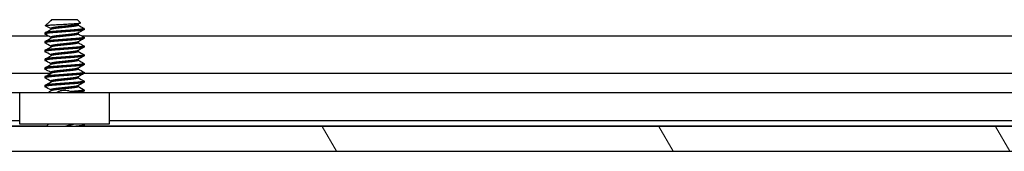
# Model space of a CAD drawing. Header units: millimetres. Extents: x 64 to 1798, y 64 to 1387.
# Tile 31 of 65: x 538.05 to 609.52, y 1144.96 to 1154.49. Entities that reach past the tile are written whole.
import ezdxf

# ---------------------------------------------------------------- set-up
doc = ezdxf.new("R2010")
doc.units = ezdxf.units.MM
doc.header["$LTSCALE"] = 6.666667
doc.layers.add('Hatch (ANSI)', color=7, linetype='Continuous', lineweight=18)
doc.layers.add('Visible (ANSI)', color=7, linetype='Continuous', lineweight=25)

msp = doc.modelspace()

# ---------------------------------------------------------------- hatches: boundary and pattern name
at = {"layer": 'Hatch (ANSI)'}
h = msp.add_hatch(dxfattribs=at)
h.set_pattern_fill('ANSI31', color=256, scale=169.333333, angle=75, style=0)
h.set_pattern_definition([(120, (0, 0), (-18.33087, -10.58333), [])])
h.paths.add_polyline_path([(633.8673, 1144.963), (635.0865, 1146.3655), (635.0865, 1146.7664), (244.3075, 1146.7664), (244.3075, 1146.3655), (245.5267, 1144.963)])
h.paths.add_polyline_path([(643.4177, 1144.963), (643.4177, 1146.7664), (639.1505, 1146.7664), (639.1505, 1146.3655), (640.3697, 1144.963)])
h.paths.add_polyline_path([(235.9763, 1146.7664), (235.9763, 1144.963), (239.0243, 1144.963), (240.2435, 1146.3655), (240.2435, 1146.7664)])

# ---------------------------------------------------------------- linework, layer by layer
at = {"layer": 'Visible (ANSI)'}
for p, q in [((540.2308, 1154.3679), (539.9257, 1154.0628)), ((540.2831, 1154.405), (540.3201, 1154.4258)), ((540.3509, 1154.488), (540.3042, 1154.4413)), ((540.3583, 1154.4413), (540.3042, 1154.4413)), ((540.3042, 1154.4413), (540.3042, 1154.4169)), ((542.2432, 1154.488), (540.3509, 1154.488)), ((542.2432, 1154.488), (542.4641, 1154.2671)), ((540.3042, 1153.853), (540.3042, 1153.7819)), ((542.2898, 1154.1623), (542.2898, 1154.0911)), ((542.7194, 1153.853), (542.7194, 1153.7736)), ((339.355, 1153.3156), (540.1159, 1153.3156)), ((539.8746, 1153.5355), (539.8746, 1153.4561)), ((540.3042, 1153.218), (540.3042, 1153.1469)), ((542.2898, 1153.5273), (542.2898, 1153.4561)), ((542.555, 1153.3156), (635.9374, 1153.3156)), ((542.7194, 1153.218), (542.7194, 1153.1386)), ((539.8746, 1152.9005), (539.8746, 1152.8211)), ((539.8746, 1152.2655), (539.8746, 1152.1861)), ((540.3042, 1152.583), (540.3042, 1152.5119)), ((542.2898, 1152.8923), (542.2898, 1152.8211)), ((542.2898, 1152.2573), (542.2898, 1152.1861)), ((542.7194, 1152.583), (542.7194, 1152.5036)), ((539.8746, 1151.6305), (539.8746, 1151.5511)), ((540.3042, 1151.948), (540.3042, 1151.8769)), ((542.2898, 1151.6223), (542.2898, 1151.5511)), ((542.7194, 1151.948), (542.7194, 1151.8686)), ((539.8746, 1150.9955), (539.8746, 1150.9161)), ((540.3042, 1151.313), (540.3042, 1151.2419)), ((542.2898, 1150.9873), (542.2898, 1150.9161)), ((542.7194, 1151.313), (542.7194, 1151.2336)), ((339.5194, 1150.6089), (540.3042, 1150.6089)), ((539.8746, 1150.3605), (539.8746, 1150.2811)), ((540.3042, 1150.678), (540.3042, 1150.6069)), ((542.2898, 1150.3523), (542.2898, 1150.2811)), ((542.7194, 1150.678), (542.7194, 1150.5986)), ((542.7194, 1150.6089), (636.1257, 1150.6089)), ((539.8746, 1149.7255), (539.8746, 1149.6461)), ((540.3042, 1150.043), (540.3042, 1149.9719)), ((540.3042, 1149.408), (540.3042, 1149.3369)), ((542.2898, 1149.7173), (542.2898, 1149.6461)), ((542.7194, 1150.043), (542.7194, 1149.9636)), ((542.7194, 1149.408), (542.7194, 1149.3286)), ((538.047, 1149.205), (341.347, 1149.205)), ((538.047, 1146.923), (538.047, 1149.223)), ((538.047, 1149.223), (544.547, 1149.223)), ((544.547, 1149.223), (544.547, 1146.923)), ((632.3399, 1149.205), (544.547, 1149.205)), ((635.0865, 1146.7664), (244.3075, 1146.7664)), ((540.0018, 1146.792), (339.5194, 1146.792)), ((538.047, 1147.173), (341.347, 1147.173)), ((544.547, 1146.923), (538.047, 1146.923)), ((540.1328, 1146.923), (539.9762, 1146.7664)), ((542.7087, 1146.777), (542.6897, 1146.7664)), ((542.7194, 1146.868), (542.7194, 1146.7886)), ((635.8233, 1146.792), (542.7194, 1146.792)), ((631.7151, 1147.173), (544.547, 1147.173)), ((245.5267, 1144.963), (633.8673, 1144.963))]:
    msp.add_line(p, q, dxfattribs=at)
msp.add_ellipse((541.297, 1149.3196), major_axis=(0.343, 0), ratio=0.1068566, start_param=0.4127074, end_param=2.7288852, dxfattribs=at)
for points in [[(540.3583, 1154.4413), (540.296, 1154.4147), (540.2529, 1154.39), (540.2308, 1154.3679)], [(539.8854, 1153.5471), (540.0304, 1153.6281), (540.1754, 1153.7093), (540.3201, 1153.7908)], [(539.9291, 1154.0551), (539.9243, 1154.0577), (539.9232, 1154.0603), (539.9257, 1154.0628)], [(540.3042, 1153.8448), (540.1793, 1153.9151), (540.0542, 1153.9851), (539.9291, 1154.0551)], [(542.4601, 1154.2579), (542.398, 1154.2231), (542.336, 1154.1883), (542.274, 1154.1533)], [(542.7087, 1153.762), (542.5636, 1153.681), (542.4187, 1153.5999), (542.274, 1153.5183)], [(542.2898, 1154.0994), (542.4293, 1154.0208), (542.569, 1153.9427), (542.7087, 1153.8646)], [(540.3042, 1153.2098), (540.1648, 1153.2883), (540.0251, 1153.3664), (539.8854, 1153.4445)], [(539.8854, 1152.9121), (540.0304, 1152.9931), (540.1754, 1153.0743), (540.3201, 1153.1558)], [(542.7087, 1153.127), (542.5636, 1153.046), (542.4187, 1152.9649), (542.274, 1152.8833)], [(542.2898, 1153.4644), (542.4293, 1153.3858), (542.569, 1153.3077), (542.7087, 1153.2296)], [(540.3042, 1152.5748), (540.1648, 1152.6533), (540.0251, 1152.7314), (539.8854, 1152.8095)], [(539.8854, 1152.2771), (540.0304, 1152.3581), (540.1754, 1152.4393), (540.3201, 1152.5208)], [(542.7087, 1152.492), (542.5636, 1152.411), (542.4187, 1152.3299), (542.274, 1152.2483)], [(542.2898, 1152.8294), (542.4293, 1152.7508), (542.569, 1152.6727), (542.7087, 1152.5946)], [(540.3042, 1151.9398), (540.1648, 1152.0183), (540.0251, 1152.0964), (539.8854, 1152.1745)], [(539.8854, 1151.6421), (540.0304, 1151.7231), (540.1754, 1151.8043), (540.3201, 1151.8858)], [(540.3042, 1151.3048), (540.1648, 1151.3833), (540.0251, 1151.4614), (539.8854, 1151.5395)], [(542.7087, 1151.857), (542.5636, 1151.776), (542.4187, 1151.6949), (542.274, 1151.6133)], [(542.2898, 1152.1944), (542.4293, 1152.1158), (542.569, 1152.0377), (542.7087, 1151.9596)], [(542.2898, 1151.5594), (542.4293, 1151.4808), (542.569, 1151.4027), (542.7087, 1151.3246)], [(539.8854, 1151.0071), (540.0304, 1151.0881), (540.1754, 1151.1693), (540.3201, 1151.2508)], [(540.3042, 1150.6698), (540.1648, 1150.7483), (540.0251, 1150.8264), (539.8854, 1150.9045)], [(542.7087, 1151.222), (542.5636, 1151.141), (542.4187, 1151.0599), (542.274, 1150.9783)], [(542.2898, 1150.9244), (542.4293, 1150.8458), (542.569, 1150.7677), (542.7087, 1150.6896)], [(539.8854, 1150.3721), (540.0304, 1150.4531), (540.1754, 1150.5343), (540.3201, 1150.6158)], [(540.3042, 1150.0348), (540.1648, 1150.1133), (540.0251, 1150.1914), (539.8854, 1150.2695)], [(542.7087, 1150.587), (542.5636, 1150.506), (542.4187, 1150.4249), (542.274, 1150.3433)], [(542.2898, 1150.2894), (542.4293, 1150.2108), (542.569, 1150.1327), (542.7087, 1150.0546)], [(539.8854, 1149.7371), (540.0304, 1149.8181), (540.1754, 1149.8993), (540.3201, 1149.9808)], [(540.3042, 1149.3998), (540.1648, 1149.4783), (540.0251, 1149.5564), (539.8854, 1149.6345)], [(542.7087, 1149.952), (542.5636, 1149.871), (542.4187, 1149.7899), (542.274, 1149.7083)], [(542.2898, 1149.6544), (542.4293, 1149.5758), (542.569, 1149.4977), (542.7087, 1149.4196)], [(540.1015, 1149.223), (540.1744, 1149.2639), (540.2473, 1149.3048), (540.3201, 1149.3458)], [(542.7087, 1149.317), (542.6526, 1149.2857), (542.5966, 1149.2544), (542.5406, 1149.223)], [(542.6311, 1146.923), (542.6569, 1146.9085), (542.6828, 1146.8941), (542.7087, 1146.8796)]]:
    msp.add_open_spline(points, degree=3, dxfattribs=at)
for points, weights in [([(540.3583, 1154.4413), (540.3336, 1154.4334), (540.3201, 1154.4258)], [0.941670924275, 0.948650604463, 0.961256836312]), ([(542.7087, 1153.8646), (542.7194, 1153.8586), (542.7194, 1153.853)], [0.971473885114, 0.983771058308, 1]), ([(539.8746, 1153.4561), (539.8746, 1153.4505), (539.8854, 1153.4445)], [1, 0.983771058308, 0.971473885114]), ([(542.7087, 1153.2296), (542.7194, 1153.2236), (542.7194, 1153.218)], [0.971473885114, 0.983771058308, 1]), ([(539.8746, 1152.8211), (539.8746, 1152.8155), (539.8854, 1152.8095)], [1, 0.983771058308, 0.971473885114]), ([(542.7087, 1152.5946), (542.7194, 1152.5886), (542.7194, 1152.583)], [0.971473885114, 0.983771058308, 1]), ([(539.8746, 1152.1861), (539.8746, 1152.1805), (539.8854, 1152.1745)], [1, 0.983771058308, 0.971473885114]), ([(539.8746, 1151.5511), (539.8746, 1151.5455), (539.8854, 1151.5395)], [1, 0.983771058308, 0.971473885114]), ([(542.7087, 1151.9596), (542.7194, 1151.9536), (542.7194, 1151.948)], [0.971473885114, 0.983771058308, 1]), ([(539.8746, 1150.9161), (539.8746, 1150.9105), (539.8854, 1150.9045)], [1, 0.983771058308, 0.971473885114]), ([(542.7087, 1151.3246), (542.7194, 1151.3186), (542.7194, 1151.313)], [0.971473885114, 0.983771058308, 1]), ([(539.8746, 1150.2811), (539.8746, 1150.2755), (539.8854, 1150.2695)], [1, 0.983771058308, 0.971473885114]), ([(542.7087, 1150.6896), (542.7194, 1150.6836), (542.7194, 1150.678)], [0.971473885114, 0.983771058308, 1]), ([(539.8746, 1149.6461), (539.8746, 1149.6405), (539.8854, 1149.6345)], [1, 0.983771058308, 0.971473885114]), ([(542.7087, 1150.0546), (542.7194, 1150.0486), (542.7194, 1150.043)], [0.971473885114, 0.983771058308, 1]), ([(542.7087, 1149.4196), (542.7194, 1149.4136), (542.7194, 1149.408)], [0.971473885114, 0.983771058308, 1]), ([(542.7194, 1149.3286), (542.7194, 1149.2758), (542.011, 1149.223)], [1, 0.866329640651, 0.999392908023]), ([(542.7194, 1146.868), (542.7194, 1146.8178), (542.0636, 1146.7664)], [1, 0.872099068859, 0.988403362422]), ([(542.7194, 1146.7886), (542.7194, 1146.7781), (542.6822, 1146.7664)], [1, 0.970058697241, 0.953500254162]), ([(542.7087, 1146.8796), (542.7194, 1146.8736), (542.7194, 1146.868)], [0.971473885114, 0.983771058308, 1])]:
    msp.add_rational_spline(points, weights, degree=2, dxfattribs=at)
for points, weights, knots in [([(542.7194, 1153.853), (542.7194, 1153.8001), (542.0082, 1153.7472), (541.297, 1153.6942), (540.5858, 1153.6413), (539.8746, 1153.5884), (539.8746, 1153.5355)], [1, 0.866025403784, 1, 0.866025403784, 1, 0.866025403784, 1], [0.0625, 0.0625, 0.0625, 0.072916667, 0.072916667, 0.083333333, 0.083333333, 0.09375, 0.09375, 0.09375]), ([(542.7194, 1153.7736), (542.7194, 1153.7207), (542.0082, 1153.6678), (541.297, 1153.6149), (540.5858, 1153.562), (539.8746, 1153.509), (539.8746, 1153.4561)], [1, 0.866025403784, 1, 0.866025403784, 1, 0.866025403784, 1], [0.125, 0.125, 0.125, 0.135416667, 0.135416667, 0.145833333, 0.145833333, 0.15625, 0.15625, 0.15625]), ([(541.297, 1154.0117), (541.031, 1153.9834), (540.8006, 1153.9588), (540.3042, 1153.9059), (540.3042, 1153.853)], [0.933012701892, 0.933012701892, 1, 0.866025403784, 1], [0.078125, 0.078125, 0.078125, 0.083333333, 0.083333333, 0.09375, 0.09375, 0.09375]), ([(541.297, 1153.9324), (541.031, 1153.904), (540.8006, 1153.8795), (540.4021, 1153.837), (540.3201, 1153.7908)], [0.933012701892, 0.933012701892, 1, 0.889515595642, 0.961256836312], [0.078125, 0.078125, 0.078125, 0.083333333, 0.083333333, 0.091923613, 0.091923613, 0.091923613]), ([(542.274, 1154.1533), (542.192, 1154.1072), (541.7934, 1154.0647), (541.563, 1154.0401), (541.297, 1154.0117)], [0.961256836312, 0.889515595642, 1, 0.933012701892, 0.933012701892], [0.064326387, 0.064326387, 0.064326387, 0.072916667, 0.072916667, 0.078125, 0.078125, 0.078125]), ([(542.2898, 1154.0911), (542.2898, 1154.0382), (541.7934, 1153.9853), (541.563, 1153.9607), (541.297, 1153.9324)], [1, 0.866025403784, 1, 0.933012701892, 0.933012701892], [0.0625, 0.0625, 0.0625, 0.072916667, 0.072916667, 0.078125, 0.078125, 0.078125]), ([(542.7194, 1153.218), (542.7194, 1153.1651), (542.0082, 1153.1122), (541.297, 1153.0592), (540.5858, 1153.0063), (539.8746, 1152.9534), (539.8746, 1152.9005)], [1, 0.866025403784, 1, 0.866025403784, 1, 0.866025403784, 1], [0.125, 0.125, 0.125, 0.135416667, 0.135416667, 0.145833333, 0.145833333, 0.15625, 0.15625, 0.15625]), ([(542.7194, 1153.1386), (542.7194, 1153.0857), (542.0082, 1153.0328), (541.297, 1152.9799), (540.5858, 1152.927), (539.8746, 1152.874), (539.8746, 1152.8211)], [1, 0.866025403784, 1, 0.866025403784, 1, 0.866025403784, 1], [0.1875, 0.1875, 0.1875, 0.197916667, 0.197916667, 0.208333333, 0.208333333, 0.21875, 0.21875, 0.21875]), ([(541.297, 1153.3767), (541.031, 1153.3484), (540.8006, 1153.3238), (540.3042, 1153.2709), (540.3042, 1153.218)], [0.933012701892, 0.933012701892, 1, 0.866025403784, 1], [0.140625, 0.140625, 0.140625, 0.145833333, 0.145833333, 0.15625, 0.15625, 0.15625]), ([(541.297, 1153.2974), (541.031, 1153.269), (540.8006, 1153.2445), (540.4021, 1153.202), (540.3201, 1153.1558)], [0.933012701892, 0.933012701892, 1, 0.889515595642, 0.961256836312], [0.140625, 0.140625, 0.140625, 0.145833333, 0.145833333, 0.154423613, 0.154423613, 0.154423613]), ([(542.274, 1153.5183), (542.192, 1153.4722), (541.7934, 1153.4297), (541.563, 1153.4051), (541.297, 1153.3767)], [0.961256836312, 0.889515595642, 1, 0.933012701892, 0.933012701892], [0.126826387, 0.126826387, 0.126826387, 0.135416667, 0.135416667, 0.140625, 0.140625, 0.140625]), ([(542.2898, 1153.4561), (542.2898, 1153.4032), (541.7934, 1153.3503), (541.563, 1153.3257), (541.297, 1153.2974)], [1, 0.866025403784, 1, 0.933012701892, 0.933012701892], [0.125, 0.125, 0.125, 0.135416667, 0.135416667, 0.140625, 0.140625, 0.140625]), ([(542.7194, 1152.583), (542.7194, 1152.5301), (542.0082, 1152.4772), (541.297, 1152.4242), (540.5858, 1152.3713), (539.8746, 1152.3184), (539.8746, 1152.2655)], [1, 0.866025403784, 1, 0.866025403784, 1, 0.866025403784, 1], [0.1875, 0.1875, 0.1875, 0.197916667, 0.197916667, 0.208333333, 0.208333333, 0.21875, 0.21875, 0.21875]), ([(542.7194, 1152.5036), (542.7194, 1152.4507), (542.0082, 1152.3978), (541.297, 1152.3449), (540.5858, 1152.292), (539.8746, 1152.239), (539.8746, 1152.1861)], [1, 0.866025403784, 1, 0.866025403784, 1, 0.866025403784, 1], [0.25, 0.25, 0.25, 0.260416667, 0.260416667, 0.270833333, 0.270833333, 0.28125, 0.28125, 0.28125]), ([(541.297, 1152.7417), (541.031, 1152.7134), (540.8006, 1152.6888), (540.3042, 1152.6359), (540.3042, 1152.583)], [0.933012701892, 0.933012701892, 1, 0.866025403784, 1], [0.203125, 0.203125, 0.203125, 0.208333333, 0.208333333, 0.21875, 0.21875, 0.21875]), ([(541.297, 1152.6624), (541.031, 1152.634), (540.8006, 1152.6095), (540.4021, 1152.567), (540.3201, 1152.5208)], [0.933012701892, 0.933012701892, 1, 0.889515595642, 0.961256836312], [0.203125, 0.203125, 0.203125, 0.208333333, 0.208333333, 0.216923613, 0.216923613, 0.216923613]), ([(542.274, 1152.8833), (542.192, 1152.8372), (541.7934, 1152.7947), (541.563, 1152.7701), (541.297, 1152.7417)], [0.961256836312, 0.889515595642, 1, 0.933012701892, 0.933012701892], [0.189326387, 0.189326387, 0.189326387, 0.197916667, 0.197916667, 0.203125, 0.203125, 0.203125]), ([(542.2898, 1152.8211), (542.2898, 1152.7682), (541.7934, 1152.7153), (541.563, 1152.6907), (541.297, 1152.6624)], [1, 0.866025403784, 1, 0.933012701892, 0.933012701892], [0.1875, 0.1875, 0.1875, 0.197916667, 0.197916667, 0.203125, 0.203125, 0.203125]), ([(542.274, 1152.2483), (542.192, 1152.2022), (541.7934, 1152.1597), (541.563, 1152.1351), (541.297, 1152.1067)], [0.961256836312, 0.889515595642, 1, 0.933012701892, 0.933012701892], [0.251826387, 0.251826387, 0.251826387, 0.260416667, 0.260416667, 0.265625, 0.265625, 0.265625]), ([(542.7194, 1151.948), (542.7194, 1151.8951), (542.0082, 1151.8422), (541.297, 1151.7892), (540.5858, 1151.7363), (539.8746, 1151.6834), (539.8746, 1151.6305)], [1, 0.866025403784, 1, 0.866025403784, 1, 0.866025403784, 1], [0.25, 0.25, 0.25, 0.260416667, 0.260416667, 0.270833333, 0.270833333, 0.28125, 0.28125, 0.28125]), ([(542.7194, 1151.8686), (542.7194, 1151.8157), (542.0082, 1151.7628), (541.297, 1151.7099), (540.5858, 1151.657), (539.8746, 1151.604), (539.8746, 1151.5511)], [1, 0.866025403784, 1, 0.866025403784, 1, 0.866025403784, 1], [0.3125, 0.3125, 0.3125, 0.322916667, 0.322916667, 0.333333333, 0.333333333, 0.34375, 0.34375, 0.34375]), ([(541.297, 1152.1067), (541.031, 1152.0784), (540.8006, 1152.0538), (540.3042, 1152.0009), (540.3042, 1151.948)], [0.933012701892, 0.933012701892, 1, 0.866025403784, 1], [0.265625, 0.265625, 0.265625, 0.270833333, 0.270833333, 0.28125, 0.28125, 0.28125]), ([(541.297, 1152.0274), (541.031, 1151.999), (540.8006, 1151.9745), (540.4021, 1151.932), (540.3201, 1151.8858)], [0.933012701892, 0.933012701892, 1, 0.889515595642, 0.961256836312], [0.265625, 0.265625, 0.265625, 0.270833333, 0.270833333, 0.279423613, 0.279423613, 0.279423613]), ([(542.2898, 1152.1861), (542.2898, 1152.1332), (541.7934, 1152.0803), (541.563, 1152.0557), (541.297, 1152.0274)], [1, 0.866025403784, 1, 0.933012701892, 0.933012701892], [0.25, 0.25, 0.25, 0.260416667, 0.260416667, 0.265625, 0.265625, 0.265625]), ([(542.274, 1151.6133), (542.192, 1151.5672), (541.7934, 1151.5247), (541.563, 1151.5001), (541.297, 1151.4717)], [0.961256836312, 0.889515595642, 1, 0.933012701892, 0.933012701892], [0.314326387, 0.314326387, 0.314326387, 0.322916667, 0.322916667, 0.328125, 0.328125, 0.328125]), ([(542.2898, 1151.5511), (542.2898, 1151.4982), (541.7934, 1151.4453), (541.563, 1151.4207), (541.297, 1151.3924)], [1, 0.866025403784, 1, 0.933012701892, 0.933012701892], [0.3125, 0.3125, 0.3125, 0.322916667, 0.322916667, 0.328125, 0.328125, 0.328125]), ([(542.7194, 1151.313), (542.7194, 1151.2601), (542.0082, 1151.2072), (541.297, 1151.1542), (540.5858, 1151.1013), (539.8746, 1151.0484), (539.8746, 1150.9955)], [1, 0.866025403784, 1, 0.866025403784, 1, 0.866025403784, 1], [0.3125, 0.3125, 0.3125, 0.322916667, 0.322916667, 0.333333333, 0.333333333, 0.34375, 0.34375, 0.34375]), ([(542.7194, 1151.2336), (542.7194, 1151.1807), (542.0082, 1151.1278), (541.297, 1151.0749), (540.5858, 1151.022), (539.8746, 1150.969), (539.8746, 1150.9161)], [1, 0.866025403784, 1, 0.866025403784, 1, 0.866025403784, 1], [0.375, 0.375, 0.375, 0.385416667, 0.385416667, 0.395833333, 0.395833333, 0.40625, 0.40625, 0.40625]), ([(541.297, 1151.4717), (541.031, 1151.4434), (540.8006, 1151.4188), (540.3042, 1151.3659), (540.3042, 1151.313)], [0.933012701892, 0.933012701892, 1, 0.866025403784, 1], [0.328125, 0.328125, 0.328125, 0.333333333, 0.333333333, 0.34375, 0.34375, 0.34375]), ([(541.297, 1150.8367), (541.031, 1150.8084), (540.8006, 1150.7838), (540.3042, 1150.7309), (540.3042, 1150.678)], [0.933012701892, 0.933012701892, 1, 0.866025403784, 1], [0.390625, 0.390625, 0.390625, 0.395833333, 0.395833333, 0.40625, 0.40625, 0.40625]), ([(541.297, 1151.3924), (541.031, 1151.364), (540.8006, 1151.3395), (540.4021, 1151.297), (540.3201, 1151.2508)], [0.933012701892, 0.933012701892, 1, 0.889515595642, 0.961256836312], [0.328125, 0.328125, 0.328125, 0.333333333, 0.333333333, 0.341923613, 0.341923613, 0.341923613]), ([(542.274, 1150.9783), (542.192, 1150.9322), (541.7934, 1150.8897), (541.563, 1150.8651), (541.297, 1150.8367)], [0.961256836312, 0.889515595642, 1, 0.933012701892, 0.933012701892], [0.376826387, 0.376826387, 0.376826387, 0.385416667, 0.385416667, 0.390625, 0.390625, 0.390625]), ([(542.2898, 1150.9161), (542.2898, 1150.8632), (541.7934, 1150.8103), (541.563, 1150.7857), (541.297, 1150.7574)], [1, 0.866025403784, 1, 0.933012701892, 0.933012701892], [0.375, 0.375, 0.375, 0.385416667, 0.385416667, 0.390625, 0.390625, 0.390625]), ([(542.7194, 1150.678), (542.7194, 1150.6251), (542.0082, 1150.5722), (541.297, 1150.5192), (540.5858, 1150.4663), (539.8746, 1150.4134), (539.8746, 1150.3605)], [1, 0.866025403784, 1, 0.866025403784, 1, 0.866025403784, 1], [0.375, 0.375, 0.375, 0.385416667, 0.385416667, 0.395833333, 0.395833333, 0.40625, 0.40625, 0.40625]), ([(542.7194, 1150.5986), (542.7194, 1150.5457), (542.0082, 1150.4928), (541.297, 1150.4399), (540.5858, 1150.387), (539.8746, 1150.334), (539.8746, 1150.2811)], [1, 0.866025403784, 1, 0.866025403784, 1, 0.866025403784, 1], [0.4375, 0.4375, 0.4375, 0.447916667, 0.447916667, 0.458333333, 0.458333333, 0.46875, 0.46875, 0.46875]), ([(541.297, 1150.2017), (541.031, 1150.1734), (540.8006, 1150.1488), (540.3042, 1150.0959), (540.3042, 1150.043)], [0.933012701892, 0.933012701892, 1, 0.866025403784, 1], [0.453125, 0.453125, 0.453125, 0.458333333, 0.458333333, 0.46875, 0.46875, 0.46875]), ([(541.297, 1150.7574), (541.031, 1150.729), (540.8006, 1150.7045), (540.4021, 1150.662), (540.3201, 1150.6158)], [0.933012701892, 0.933012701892, 1, 0.889515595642, 0.961256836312], [0.390625, 0.390625, 0.390625, 0.395833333, 0.395833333, 0.404423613, 0.404423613, 0.404423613]), ([(541.297, 1150.1224), (541.031, 1150.094), (540.8006, 1150.0695), (540.4021, 1150.027), (540.3201, 1149.9808)], [0.933012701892, 0.933012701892, 1, 0.889515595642, 0.961256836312], [0.453125, 0.453125, 0.453125, 0.458333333, 0.458333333, 0.466923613, 0.466923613, 0.466923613]), ([(542.274, 1150.3433), (542.192, 1150.2972), (541.7934, 1150.2547), (541.563, 1150.2301), (541.297, 1150.2017)], [0.961256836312, 0.889515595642, 1, 0.933012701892, 0.933012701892], [0.439326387, 0.439326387, 0.439326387, 0.447916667, 0.447916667, 0.453125, 0.453125, 0.453125]), ([(542.2898, 1150.2811), (542.2898, 1150.2282), (541.7934, 1150.1753), (541.563, 1150.1507), (541.297, 1150.1224)], [1, 0.866025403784, 1, 0.933012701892, 0.933012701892], [0.4375, 0.4375, 0.4375, 0.447916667, 0.447916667, 0.453125, 0.453125, 0.453125]), ([(542.7194, 1150.043), (542.7194, 1149.9901), (542.0082, 1149.9372), (541.297, 1149.8842), (540.5858, 1149.8313), (539.8746, 1149.7784), (539.8746, 1149.7255)], [1, 0.866025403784, 1, 0.866025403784, 1, 0.866025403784, 1], [0.4375, 0.4375, 0.4375, 0.447916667, 0.447916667, 0.458333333, 0.458333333, 0.46875, 0.46875, 0.46875]), ([(542.7194, 1149.9636), (542.7194, 1149.9107), (542.0082, 1149.8578), (541.297, 1149.8049), (540.5858, 1149.752), (539.8746, 1149.699), (539.8746, 1149.6461)], [1, 0.866025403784, 1, 0.866025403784, 1, 0.866025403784, 1], [0.5, 0.5, 0.5, 0.510416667, 0.510416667, 0.520833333, 0.520833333, 0.53125, 0.53125, 0.53125]), ([(541.297, 1149.5667), (541.031, 1149.5384), (540.8006, 1149.5138), (540.3042, 1149.4609), (540.3042, 1149.408)], [0.933012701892, 0.933012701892, 1, 0.866025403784, 1], [0.515625, 0.515625, 0.515625, 0.520833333, 0.520833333, 0.53125, 0.53125, 0.53125]), ([(541.297, 1149.4874), (541.031, 1149.459), (540.8006, 1149.4345), (540.4021, 1149.392), (540.3201, 1149.3458)], [0.933012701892, 0.933012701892, 1, 0.889515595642, 0.961256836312], [0.515625, 0.515625, 0.515625, 0.520833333, 0.520833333, 0.529423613, 0.529423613, 0.529423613]), ([(542.274, 1149.7083), (542.192, 1149.6622), (541.7934, 1149.6197), (541.563, 1149.5951), (541.297, 1149.5667)], [0.961256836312, 0.889515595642, 1, 0.933012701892, 0.933012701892], [0.501826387, 0.501826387, 0.501826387, 0.510416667, 0.510416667, 0.515625, 0.515625, 0.515625]), ([(542.2898, 1149.6461), (542.2898, 1149.5932), (541.7934, 1149.5403), (541.563, 1149.5157), (541.297, 1149.4874)], [1, 0.866025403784, 1, 0.933012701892, 0.933012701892], [0.5, 0.5, 0.5, 0.510416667, 0.510416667, 0.515625, 0.515625, 0.515625]), ([(542.7194, 1149.408), (542.7194, 1149.3551), (542.0082, 1149.3022), (541.8855, 1149.293), (541.7513, 1149.283)], [1, 0.866025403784, 1, 0.974007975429, 0.958101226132], [0.5, 0.5, 0.5, 0.510416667, 0.510416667, 0.512437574, 0.512437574, 0.512437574])]:
    msp.add_rational_spline(points, weights, degree=2, knots=knots, dxfattribs=at)
for points, knots in [([(539.9257, 1154.0628), (539.9325, 1154.0696), (539.9643, 1154.0757), (540.0368, 1154.0865), (540.0906, 1154.0925), (540.2519, 1154.1071), (540.3709, 1154.1155), (540.577, 1154.1274), (540.6509, 1154.1312), (540.8819, 1154.143), (541.0476, 1154.1516), (541.3808, 1154.1694), (541.5453, 1154.1784), (541.8196, 1154.1936), (541.9682, 1154.2012), (542.2134, 1154.2193), (542.2993, 1154.2276), (542.3981, 1154.2413), (542.4259, 1154.2465), (542.4662, 1154.2582), (542.4678, 1154.2634), (542.4641, 1154.2671)], [-0.3275077, -0.3275077, -0.3275077, -0.3275077, -0.298679, -0.298679, -0.26513723, -0.26513723, -0.21824944, -0.21824944, -0.19498337, -0.19498337, -0.1484776, -0.1484776, -0.10250817, -0.10250817, -0.06653819, -0.06653819, -0.03897493, -0.03897493, -0.02198565, -0.02198565, -0.000001, -0.000001, -0.000001, -0.000001]), ([(540.747, 1149.223), (540.7658, 1149.2374), (540.7854, 1149.2507), (540.8331, 1149.279), (540.862, 1149.2932), (540.9215, 1149.3172), (540.9525, 1149.327), (540.9828, 1149.3343)], [0.012495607, 0.012495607, 0.012495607, 0.012495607, 0.0195994, 0.0195994, 0.029259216, 0.029259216, 0.039250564, 0.039250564, 0.039250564, 0.039250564]), ([(541.6112, 1149.3343), (541.6544, 1149.3238), (541.6992, 1149.3084), (541.7784, 1149.2701), (541.8141, 1149.2482), (541.8471, 1149.223)], [0, 0, 0, 0, 0.014245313, 0.014245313, 0.026722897, 0.026722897, 0.026722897, 0.026722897]), ([(542.0542, 1146.923), (542.0465, 1146.9207), (542.0387, 1146.9184), (541.9144, 1146.8828), (541.7807, 1146.8576), (541.5624, 1146.8136), (541.4372, 1146.7898), (541.3074, 1146.7664)], [-0.078849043, -0.078849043, -0.078849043, -0.078849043, -0.076431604, -0.076431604, -0.041316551, -0.041316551, -0.001073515, -0.001073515, -0.001073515, -0.001073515])]:
    msp.add_open_spline(points, degree=3, knots=knots, dxfattribs=at)

doc.saveas('drawing.dxf')
